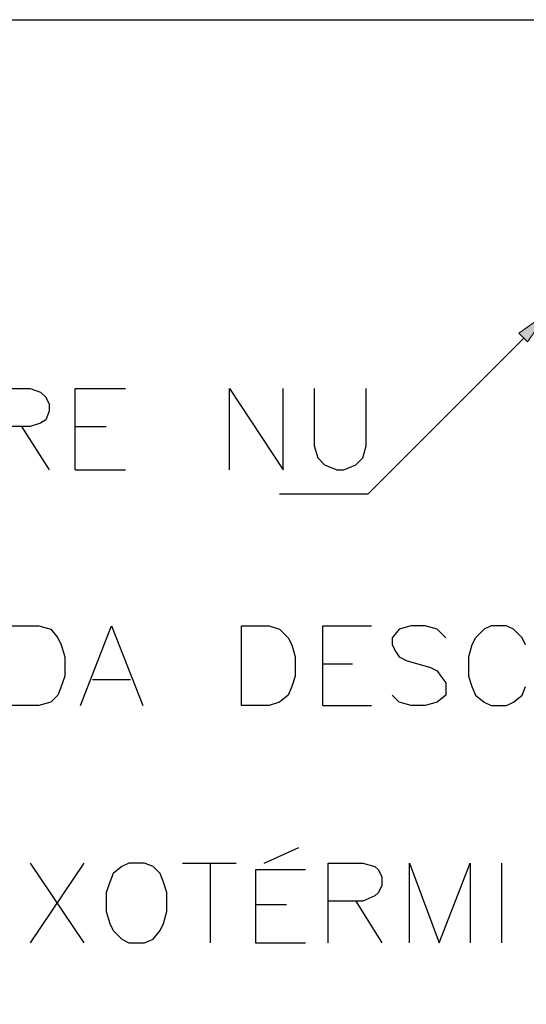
# Model space of a CAD drawing. Header units: millimetres. Extents: x 4477830 to 4478275, y -30323838 to -30323445.
# Tile 22 of 124: x 4477872.11 to 4477873.82, y -30323605 to -30323601.68. Entities that reach past the tile are written whole.
import ezdxf

# ---------------------------------------------------------------- set-up
doc = ezdxf.new("R2010")
doc.units = ezdxf.units.MM

msp = doc.modelspace()

# ---------------------------------------------------------------- hatches: boundary and pattern name
at = {"transparency": 33554560}
msp.add_hatch(color=8, dxfattribs=at).paths.add_polyline_path([(4477873.8211, -30323602.7651), (4477873.7919, -30323602.736), (4477873.891, -30323602.666)], flags=0)

# ---------------------------------------------------------------- linework, layer by layer
at = {"color": 18, "true_color": 0x000000}
msp.add_lwpolyline([(4477866.7772, -30323601.6805), (4477885.0457, -30323601.6805), (4477885.0457, -30323612.1997), (4477866.7772, -30323612.1997)], close=True, dxfattribs=at)
at = {"color": 8, "lineweight": 25, "flags": 128}
for points in [[(4477872.41, -30323601.6805), (4477872.41, -30323601.6805)], [(4477873.2846, -30323601.6805), (4477875.0339, -30323601.6805)], [(4477873.2846, -30323603.2782), (4477873.8094, -30323602.7534)], [(4477873.2846, -30323603.2782), (4477872.9872, -30323603.2782)]]:
    msp.add_lwpolyline(points, dxfattribs=at)
at = {"color": 8, "lineweight": 0, "flags": 128}
msp.add_lwpolyline([(4477873.8211, -30323602.7651), (4477873.7919, -30323602.736), (4477873.891, -30323602.666), (4477873.8211, -30323602.7651)], dxfattribs=at)
at = {"color": 18, "lineweight": 25, "true_color": 0x000000, "flags": 128}
for points in [[(4477872.031, -30323603.1966), (4477872.031, -30323602.9225), (4477872.1476, -30323602.9225), (4477872.1826, -30323602.9342), (4477872.2001, -30323602.9517), (4477872.2117, -30323602.975), (4477872.2117, -30323602.9984), (4477872.2001, -30323603.0275), (4477872.1826, -30323603.0392), (4477872.1476, -30323603.0508), (4477872.031, -30323603.0508)], [(4477872.2992, -30323603.1966), (4477872.2992, -30323602.9225), (4477872.4683, -30323602.9225)], [(4477872.8181, -30323603.1966), (4477872.8181, -30323602.9225), (4477872.9989, -30323603.1966), (4477872.9989, -30323602.9225)], [(4477873.1039, -30323602.9225), (4477873.1039, -30323603.115), (4477873.1155, -30323603.1558), (4477873.1388, -30323603.1791), (4477873.1797, -30323603.1966), (4477873.203, -30323603.1966), (4477873.2438, -30323603.1791), (4477873.2671, -30323603.1558), (4477873.2788, -30323603.115), (4477873.2788, -30323602.9225)], [(4477872.1184, -30323603.0508), (4477872.2117, -30323603.1966)], [(4477872.2992, -30323603.0508), (4477872.4041, -30323603.0508)], [(4477872.2992, -30323603.1966), (4477872.4683, -30323603.1966)], [(4477872.0834, -30323603.9896), (4477872.0834, -30323603.7214), (4477872.1767, -30323603.7214), (4477872.2175, -30323603.7331), (4477872.2409, -30323603.7622), (4477872.2525, -30323603.7855), (4477872.2642, -30323603.8264), (4477872.2642, -30323603.8905), (4477872.2525, -30323603.9255), (4477872.2409, -30323603.9546), (4477872.2175, -30323603.978), (4477872.1767, -30323603.9896), (4477872.0834, -30323603.9896)], [(4477872.3167, -30323603.9896), (4477872.4216, -30323603.7214), (4477872.5266, -30323603.9896)], [(4477872.859, -30323603.9896), (4477872.859, -30323603.7214), (4477872.9523, -30323603.7214), (4477872.9872, -30323603.7331), (4477873.0164, -30323603.7622), (4477873.0281, -30323603.7855), (4477873.0397, -30323603.8264), (4477873.0397, -30323603.8905), (4477873.0281, -30323603.9255), (4477873.0164, -30323603.9546), (4477872.9872, -30323603.978), (4477872.9523, -30323603.9896), (4477872.859, -30323603.9896)], [(4477873.133, -30323603.9896), (4477873.133, -30323603.7214), (4477873.2963, -30323603.7214)], [(4477873.547, -30323603.7622), (4477873.5179, -30323603.7331), (4477873.477, -30323603.7214), (4477873.4304, -30323603.7214), (4477873.3896, -30323603.7331), (4477873.3663, -30323603.7622), (4477873.3663, -30323603.7855), (4477873.3779, -30323603.8089), (4477873.3896, -30323603.8264), (4477873.4129, -30323603.838), (4477873.4945, -30323603.8613), (4477873.5179, -30323603.873), (4477873.5295, -30323603.8905), (4477873.547, -30323603.9138), (4477873.547, -30323603.9546), (4477873.5179, -30323603.978), (4477873.477, -30323603.9896), (4477873.4304, -30323603.9896), (4477873.3896, -30323603.978), (4477873.3663, -30323603.9546)], [(4477873.8152, -30323603.7855), (4477873.8036, -30323603.7622), (4477873.7744, -30323603.7331), (4477873.7511, -30323603.7214), (4477873.6986, -30323603.7214), (4477873.6753, -30323603.7331), (4477873.6461, -30323603.7622), (4477873.6345, -30323603.7855), (4477873.6228, -30323603.8264), (4477873.6228, -30323603.8905), (4477873.6345, -30323603.9255), (4477873.6461, -30323603.9546), (4477873.6753, -30323603.978), (4477873.6986, -30323603.9896), (4477873.7511, -30323603.9896), (4477873.7744, -30323603.978), (4477873.8036, -30323603.9546), (4477873.8152, -30323603.9255)], [(4477873.133, -30323603.8497), (4477873.2321, -30323603.8497)], [(4477872.3575, -30323603.9022), (4477872.4858, -30323603.9022)], [(4477873.133, -30323603.9896), (4477873.2963, -30323603.9896)], [(4477872.9348, -30323604.5202), (4477873.0514, -30323604.4678)], [(4477872.1476, -30323604.5202), (4477872.3283, -30323604.7885)], [(4477872.3283, -30323604.5202), (4477872.1476, -30323604.7885)], [(4477872.4799, -30323604.5202), (4477872.4566, -30323604.5319), (4477872.4275, -30323604.5552), (4477872.4158, -30323604.5844), (4477872.4041, -30323604.6194), (4477872.4041, -30323604.6835), (4477872.4158, -30323604.7243), (4477872.4275, -30323604.7477), (4477872.4566, -30323604.7768), (4477872.4799, -30323604.7885), (4477872.5324, -30323604.7885), (4477872.5616, -30323604.7768), (4477872.5849, -30323604.7477), (4477872.5966, -30323604.7243), (4477872.6082, -30323604.6835), (4477872.6082, -30323604.6194), (4477872.5966, -30323604.5844), (4477872.5849, -30323604.5552), (4477872.5616, -30323604.5319), (4477872.5324, -30323604.5202), (4477872.4799, -30323604.5202)], [(4477872.6607, -30323604.5202), (4477872.8415, -30323604.5202)], [(4477872.754, -30323604.5202), (4477872.754, -30323604.7885)], [(4477873.1505, -30323604.7885), (4477873.1505, -30323604.5202), (4477873.2671, -30323604.5202), (4477873.3079, -30323604.5319), (4477873.3196, -30323604.5436), (4477873.3313, -30323604.5669), (4477873.3313, -30323604.596), (4477873.3196, -30323604.6194), (4477873.3079, -30323604.631), (4477873.2671, -30323604.6485), (4477873.1505, -30323604.6485)], [(4477873.4246, -30323604.7885), (4477873.4246, -30323604.5202), (4477873.5237, -30323604.7885), (4477873.6287, -30323604.5202), (4477873.6287, -30323604.7885)], [(4477873.7336, -30323604.5202), (4477873.7336, -30323604.7885)], [(4477873.0747, -30323604.5436), (4477872.9056, -30323604.5436), (4477872.9056, -30323604.7885), (4477873.0747, -30323604.7885)], [(4477872.9056, -30323604.6602), (4477873.0106, -30323604.6602)], [(4477873.2438, -30323604.6485), (4477873.3313, -30323604.7885)]]:
    msp.add_lwpolyline(points, dxfattribs=at)

doc.saveas('drawing.dxf')
